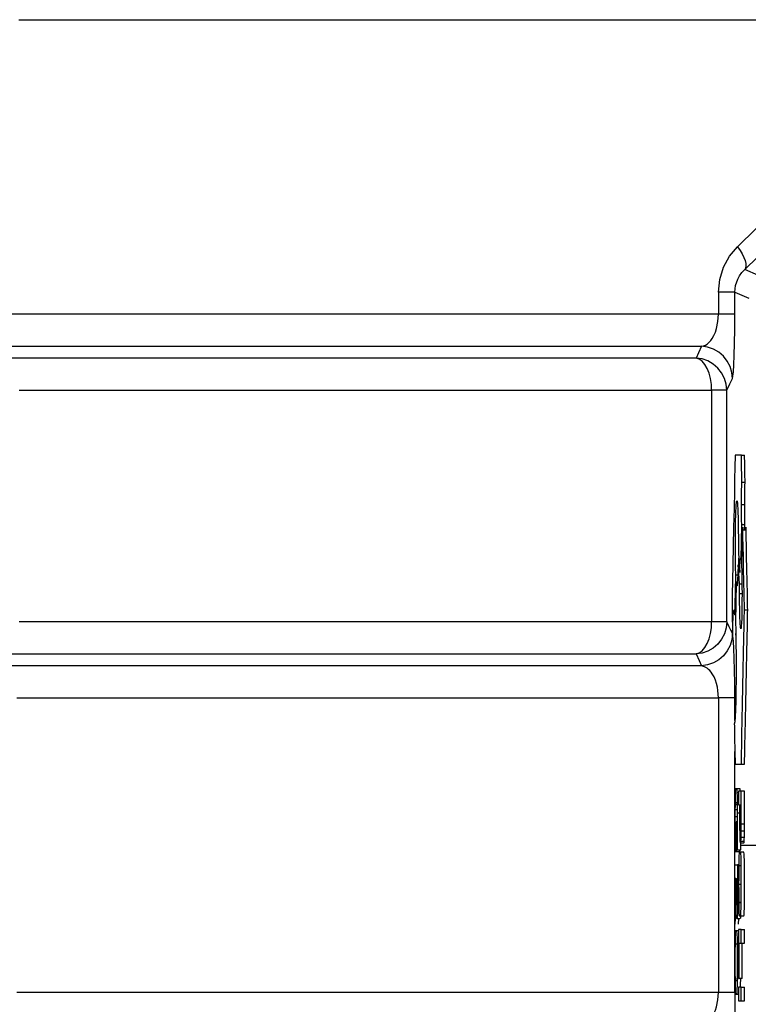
# Model space of a CAD drawing. Header units: millimetres. Extents: x 196 to 1773810, y -221320 to 153872.
# Tile 83 of 256: x 1114670 to 1114896, y -197593 to -197288. Entities that reach past the tile are written whole.
import ezdxf

# ---------------------------------------------------------------- set-up
doc = ezdxf.new("R2010")
doc.units = ezdxf.units.MM
doc.linetypes.add('CENTER', pattern=[50.8, 31.75, -6.35, 6.35, -6.35])
doc.layers.add('00_Основной', color=163, linetype='Continuous', lineweight=40)

msp = doc.modelspace()

# ---------------------------------------------------------------- linework, layer by layer
at = {"color": 252, "linetype": 'CENTER', "lineweight": 25, "ltscale": 10}
msp.add_line((1114893.25, -197543.75, 0.2), (1115736.03, -197543.75, 0.2), dxfattribs=at)
at = {"layer": '00_Основной', "color": 252, "lineweight": 25, "ltscale": 10}
for p, q in [((1114898.66, -197367.32, 0.2), (1114894.42, -197365.55, 0.2)), ((1114886.3, -197372.58, 0.2), (1114886.3, -197379.34, 0.2)), ((1114891.37, -197372.58, 0.2), (1114895.73, -197374.37, 0.2)), ((1114891.37, -197379.34, 0.2), (1114891.37, -197372.58, 0.2)), ((1114884.2, -197402.92, 0.2), (1114884.2, -197474.59, 0.2)), ((1114888.89, -197474.59, 0.2), (1114888.89, -197402.92, 0.2)), ((1114893.39, -197423, 0.2), (1114894.38, -197423, 0.2)), ((1114893.56, -197431.41, 0.2), (1114894.54, -197431.41, 0.2)), ((1114893.42, -197438.32, 0.2), (1114894.42, -197438.32, 0.2)), ((1114893.33, -197455.35, 0.2), (1114893.52, -197444.45, 0.2)), ((1114893.52, -197444.45, 0.2), (1114894.52, -197444.45, 0.2)), ((1114894.49, -197446.16, 0.2), (1114894.52, -197444.45, 0.2)), ((1114893.63, -197446.16, 0.2), (1114893.44, -197457.2, 0.2)), ((1114893.63, -197446.16, 0.2), (1114894.63, -197446.16, 0.2)), ((1114892.46, -197453.31, 0.2), (1114892.91, -197459.31, 0.2)), ((1114891.7, -197460.04, 0.2), (1114892.32, -197460.04, 0.2)), ((1114891.81, -197462.21, 0.2), (1114892.2, -197462.21, 0.2)), ((1114892.84, -197462.8, 0.2), (1114893.57, -197462.8, 0.2)), ((1114892.82, -197465.8, 0.2), (1114893.6, -197465.8, 0.2)), ((1114890.5, -197470.85, 0.2), (1114890.65, -197478.71, 0.2)), ((1114891.41, -197472.39, 0.2), (1114891.58, -197472.39, 0.2)), ((1114894.35, -197470.85, 0.2), (1114895.35, -197470.85, 0.2)), ((1114891.65, -197478.71, 0.2), (1114891.67, -197478.24, 0.2)), ((1114886.3, -197498.17, 0.2), (1114886.3, -197589.34, 0.2)), ((1114891.37, -197505.15, 0.2), (1114891.37, -197498.17, 0.2)), ((1114891.37, -197589.34, 0.2), (1114891.37, -197514.76, 0.2)), ((1114891.46, -197518.68, 0.2), (1114892.46, -197518.68, 0.2)), ((1114893.39, -197518.68, 0.2), (1114894.38, -197518.68, 0.2)), ((1114892.8, -197526.35, 0.2), (1114891.79, -197526.35, 0.2)), ((1114892.1, -197527.45, 0.2), (1114892.56, -197527.45, 0.2)), ((1114892.56, -197527.04, 0.2), (1114892.56, -197531.27, 0.2)), ((1114894.36, -197527.04, 0.2), (1114893.38, -197527.04, 0.2)), ((1114891.55, -197531.12, 0.2), (1114892.05, -197531.12, 0.2)), ((1114892.18, -197530.38, 0.2), (1114892.56, -197530.38, 0.2)), ((1114892.56, -197531.27, 0.2), (1114892.84, -197531.27, 0.2)), ((1114892.96, -197531.23, 0.2), (1114893.26, -197531.23, 0.2)), ((1114891.52, -197532.73, 0.2), (1114892.09, -197532.73, 0.2)), ((1114892.2, -197533.73, 0.2), (1114892.84, -197533.73, 0.2)), ((1114891.5, -197534.9, 0.2), (1114892.1, -197534.9, 0.2)), ((1114891.88, -197536.5, 0.2), (1114891.75, -197536.5, 0.2)), ((1114891.88, -197536.5, 0.2), (1114892.1, -197536.5, 0.2)), ((1114893.36, -197537.16, 0.2), (1114894.36, -197537.16, 0.2)), ((1114893.36, -197539.33, 0.2), (1114894.35, -197539.33, 0.2)), ((1114893.04, -197543.07, 0.2), (1114893.12, -197543.07, 0.2)), ((1114893.12, -197543.07, 0.2), (1114893.2, -197543.07, 0.2)), ((1114893.2, -197543.07, 0.2), (1114894.19, -197543.07, 0.2)), ((1114893.28, -197542.55, 0.2), (1114894.28, -197542.55, 0.2)), ((1114893.33, -197541.28, 0.2), (1114894.33, -197541.28, 0.2)), ((1114891.43, -197545.71, 0.2), (1114891.88, -197545.71, 0.2)), ((1114891.88, -197545.71, 0.2), (1114892.87, -197545.71, 0.2)), ((1114892.2, -197545.19, 0.2), (1114893.19, -197545.19, 0.2)), ((1114892.43, -197545.71, 0.2), (1114892.87, -197545.71, 0.2)), ((1114894.14, -197545.96, 0.2), (1114893.15, -197545.96, 0.2)), ((1114892.58, -197549.87, 0.2), (1114892.2, -197549.87, 0.2)), ((1114891.84, -197554.1, 0.2), (1114892.1, -197554.1, 0.2)), ((1114892.66, -197555.81, 0.2), (1114893.28, -197555.81, 0.2)), ((1114891.75, -197561.06, 0.2), (1114891.4, -197568.22, 0.2)), ((1114891.75, -197561.06, 0.2), (1114892.08, -197561.06, 0.2)), ((1114892.96, -197561.48, 0.2), (1114893.12, -197561.48, 0.2)), ((1114892.18, -197564.32, 0.2), (1114892.64, -197564.32, 0.2)), ((1114891.98, -197566.41, 0.2), (1114892.96, -197566.41, 0.2)), ((1114892.48, -197566.41, 0.2), (1114892.4, -197568.22, 0.2)), ((1114893.15, -197565.62, 0.2), (1114894.15, -197565.62, 0.2)), ((1114892.56, -197569.85, 0.2), (1114892.56, -197585.04, 0.2)), ((1114893.38, -197574.1, 0.2), (1114893.38, -197569.85, 0.2)), ((1114893.38, -197569.85, 0.2), (1114894.36, -197569.85, 0.2)), ((1114894.36, -197574.1, 0.2), (1114894.36, -197569.85, 0.2)), ((1114892.67, -197574.1, 0.2), (1114893.38, -197574.1, 0.2)), ((1114892.67, -197574.1, 0.2), (1114893.67, -197574.1, 0.2)), ((1114893.67, -197574.1, 0.2), (1114894.36, -197574.1, 0.2)), ((1114892.56, -197585.04, 0.2), (1114892.67, -197585.04, 0.2)), ((1114893.67, -197585.04, 0.2), (1114892.67, -197585.04, 0.2)), ((1114892.56, -197587.68, 0.2), (1114892.56, -197591.92, 0.2)), ((1114893.38, -197591.92, 0.2), (1114893.38, -197587.68, 0.2)), ((1114893.38, -197587.68, 0.2), (1114894.36, -197587.68, 0.2)), ((1114894.36, -197591.92, 0.2), (1114894.36, -197587.68, 0.2)), ((1114892.56, -197591.92, 0.2), (1114893.38, -197591.92, 0.2)), ((1114893.06, -197591.92, 0.2), (1114894.06, -197591.92, 0.2)), ((1114894.06, -197591.92, 0.2), (1114894.36, -197591.92, 0.2))]:
    msp.add_line(p, q, dxfattribs=at)
at = {"layer": '00_Основной', "color": 252, "lineweight": 25, "ltscale": 10, "elevation": 0.2}
for points in [[(1114669.78, -197288.17), (1114685.3, -197288.17), (1114701.26, -197288.17), (1114717.65, -197288.17), (1114734.44, -197288.17), (1114751.63, -197288.17), (1114769.21, -197288.17), (1114787.16, -197288.17), (1114805.48, -197288.17), (1114824.14, -197288.17), (1114843.14, -197288.17), (1114862.47, -197288.17), (1114882.1, -197288.17), (1114902.04, -197288.17)], [(1114963.48, -197288.17), (1114938.92, -197312.44), (1114915.18, -197335.88), (1114892.2, -197358.48)], [(1114894.42, -197365.55), (1114918.08, -197342.52), (1114942.11, -197319.07), (1114966.51, -197295.24)], [(1114886.3, -197372.58), (1114886.71, -197368.57), (1114887.9, -197364.79), (1114889.75, -197361.43), (1114892.2, -197358.48)], [(1114892.2, -197358.48), (1114892.99, -197359.61), (1114893.66, -197360.71), (1114894.18, -197361.77), (1114894.54, -197362.76), (1114894.76, -197363.63), (1114894.81, -197364.41), (1114894.7, -197365.06), (1114894.42, -197365.55)], [(1114891.37, -197372.58), (1114891.6, -197370.49), (1114892.29, -197368.49), (1114892.85, -197367.46), (1114893.56, -197366.47), (1114894.42, -197365.55)], [(1114891.37, -197372.58), (1114891.26, -197372.58), (1114890.96, -197372.58), (1114890.52, -197372.58), (1114889.93, -197372.58), (1114889.2, -197372.58), (1114888.35, -197372.58), (1114887.38, -197372.58), (1114886.3, -197372.58)], [(1114886.3, -197379.34), (1114866.56, -197379.34), (1114847.13, -197379.34), (1114828.02, -197379.34), (1114809.24, -197379.34), (1114790.83, -197379.34), (1114772.75, -197379.34), (1114755.07, -197379.34), (1114737.77, -197379.34), (1114720.86, -197379.34), (1114704.36, -197379.34), (1114688.28, -197379.34), (1114672.65, -197379.34), (1114657.45, -197379.34)], [(1114881.07, -197389.3), (1114881.72, -197389.14), (1114882.3, -197388.89), (1114882.79, -197388.58), (1114883.38, -197388.07), (1114883.92, -197387.5), (1114884.38, -197386.83), (1114884.92, -197385.9), (1114885.36, -197384.88), (1114885.71, -197383.8), (1114886.16, -197381.61), (1114886.3, -197379.34)], [(1114891.37, -197379.34), (1114891.26, -197379.34), (1114890.96, -197379.34), (1114890.52, -197379.34), (1114889.93, -197379.34), (1114889.2, -197379.34), (1114888.35, -197379.34), (1114887.38, -197379.34), (1114886.3, -197379.34)], [(1114890.62, -197399.26), (1114890.78, -197398.57), (1114890.93, -197397.15), (1114891.07, -197394.99), (1114891.19, -197392.12), (1114891.28, -197388.37), (1114891.36, -197384.04), (1114891.37, -197379.34)], [(1114657.04, -197389.3), (1114671.86, -197389.3), (1114687.13, -197389.3), (1114702.82, -197389.3), (1114718.93, -197389.3), (1114735.46, -197389.3), (1114752.39, -197389.3), (1114769.7, -197389.3), (1114787.4, -197389.3), (1114805.46, -197389.3), (1114823.86, -197389.3), (1114842.62, -197389.3), (1114861.68, -197389.3), (1114881.07, -197389.3)], [(1114881.07, -197389.3), (1114880.11, -197391.36), (1114879.36, -197392.96)], [(1114890.62, -197399.26), (1114890.44, -197397.37), (1114889.9, -197395.55), (1114889.03, -197393.87), (1114887.84, -197392.38), (1114886.4, -197391.14), (1114884.75, -197390.19), (1114882.96, -197389.57), (1114881.07, -197389.3)], [(1114879.36, -197392.96), (1114865.05, -197392.96), (1114850.94, -197392.96), (1114837.04, -197392.96), (1114823.34, -197392.96), (1114809.85, -197392.96), (1114796.57, -197392.96), (1114783.52, -197392.96), (1114770.69, -197392.96), (1114758.1, -197392.96), (1114745.76, -197392.96), (1114733.65, -197392.96), (1114721.8, -197392.96), (1114710.2, -197392.96), (1114698.87, -197392.96), (1114687.79, -197392.96), (1114677, -197392.96), (1114666.45, -197392.96)], [(1114888.89, -197402.92), (1114888.7, -197401.03), (1114888.17, -197399.22), (1114887.29, -197397.53), (1114886.11, -197396.05), (1114884.68, -197394.8), (1114883.03, -197393.84), (1114881.24, -197393.22), (1114879.36, -197392.96)], [(1114884.2, -197402.92), (1114884.12, -197401.07), (1114883.85, -197399.29), (1114883.41, -197397.64), (1114882.8, -197396.16), (1114882.08, -197394.92), (1114881.24, -197393.94), (1114880.32, -197393.3), (1114879.36, -197392.96)], [(1114888.89, -197402.92), (1114889.86, -197400.89), (1114890.62, -197399.26)], [(1114669.91, -197402.92), (1114680.44, -197402.92), (1114691.26, -197402.92), (1114702.37, -197402.92), (1114713.74, -197402.92), (1114725.4, -197402.92), (1114737.3, -197402.92), (1114749.48, -197402.92), (1114761.9, -197402.92), (1114774.57, -197402.92), (1114787.5, -197402.92), (1114800.65, -197402.92), (1114814.03, -197402.92), (1114827.64, -197402.92), (1114841.47, -197402.92), (1114855.51, -197402.92), (1114869.75, -197402.92), (1114884.2, -197402.92)], [(1114888.89, -197402.92), (1114888.77, -197402.92), (1114888.5, -197402.92), (1114888.1, -197402.92), (1114887.56, -197402.92), (1114886.88, -197402.92), (1114886.09, -197402.92), (1114885.2, -197402.92), (1114884.2, -197402.92)], [(1114891.46, -197423), (1114891.46, -197423.01), (1114891.46, -197423.01), (1114891.46, -197423.01), (1114891.46, -197423.01), (1114891.46, -197423.04), (1114891.46, -197423.14), (1114891.44, -197423.42), (1114891.43, -197424.3), (1114891.41, -197425.45), (1114891.37, -197426.91), (1114891.31, -197430.2), (1114891.23, -197434.18), (1114891.12, -197439.55), (1114891, -197445.34), (1114890.89, -197451.21), (1114890.78, -197456.85), (1114890.66, -197461.94), (1114890.58, -197466.16), (1114890.54, -197468.31), (1114890.51, -197469.86), (1114890.5, -197470.65), (1114890.5, -197470.81), (1114890.5, -197470.84), (1114890.5, -197470.85), (1114890.5, -197470.85), (1114890.5, -197470.85), (1114890.5, -197470.85), (1114890.5, -197470.85)], [(1114893.39, -197423), (1114893.39, -197423), (1114893.39, -197423), (1114893.39, -197423), (1114893.39, -197423), (1114893.39, -197423), (1114893.38, -197423), (1114893.36, -197423), (1114893.33, -197423), (1114893.29, -197423), (1114893.22, -197423), (1114893.09, -197423), (1114892.94, -197423), (1114892.71, -197423), (1114892.48, -197423), (1114892.24, -197423), (1114892.02, -197423), (1114891.81, -197423), (1114891.64, -197423), (1114891.55, -197423), (1114891.5, -197423), (1114891.47, -197423), (1114891.46, -197423), (1114891.46, -197423), (1114891.46, -197423), (1114891.46, -197423), (1114891.46, -197423), (1114891.46, -197423), (1114891.46, -197423)], [(1114893.56, -197431.41), (1114893.56, -197431.41), (1114893.56, -197431.41), (1114893.56, -197431.41), (1114893.56, -197431.41), (1114893.56, -197431.4), (1114893.56, -197431.38), (1114893.56, -197431.34), (1114893.54, -197431.18), (1114893.54, -197430.72), (1114893.52, -197429.45), (1114893.46, -197426.46), (1114893.42, -197425), (1114893.4, -197423.83), (1114893.39, -197423.18), (1114893.39, -197423.04), (1114893.39, -197423.01), (1114893.39, -197423.01), (1114893.39, -197423.01), (1114893.39, -197423), (1114893.39, -197423), (1114893.39, -197423)], [(1114894.54, -197431.41), (1114894.54, -197431.41), (1114894.54, -197431.41), (1114894.54, -197431.41), (1114894.54, -197431.41), (1114894.54, -197431.4), (1114894.54, -197431.38), (1114894.54, -197431.34), (1114894.54, -197431.18), (1114894.53, -197430.72), (1114894.52, -197429.45), (1114894.45, -197426.46), (1114894.42, -197425), (1114894.4, -197423.83), (1114894.39, -197423.18), (1114894.39, -197423.04), (1114894.38, -197423.01), (1114894.38, -197423.01), (1114894.38, -197423.01), (1114894.38, -197423), (1114894.38, -197423), (1114894.38, -197423)], [(1114893.42, -197438.32), (1114893.43, -197435.95), (1114893.46, -197433.86), (1114893.5, -197432.48), (1114893.56, -197431.41)], [(1114894.42, -197438.32), (1114894.42, -197435.95), (1114894.46, -197433.86), (1114894.5, -197432.48), (1114894.54, -197431.41)], [(1114891.7, -197460.04), (1114891.62, -197457.76), (1114891.57, -197455.07), (1114891.55, -197453.6), (1114891.54, -197452.07), (1114891.54, -197450.46), (1114891.55, -197447.62), (1114891.6, -197443.98), (1114891.68, -197440.93), (1114891.78, -197438.66), (1114891.91, -197437.34), (1114892.05, -197437.14), (1114892.19, -197438.11), (1114892.3, -197440.09), (1114892.39, -197442.9), (1114892.4, -197443.83), (1114892.43, -197444.8), (1114892.44, -197445.83), (1114892.44, -197446.89), (1114892.46, -197447.99), (1114892.46, -197449.12), (1114892.46, -197450.28), (1114892.46, -197453.31)], [(1114893.52, -197444.45), (1114893.47, -197443.2), (1114893.44, -197441.75), (1114893.42, -197440.12), (1114893.42, -197438.32)], [(1114894.52, -197444.45), (1114894.48, -197443.2), (1114894.43, -197441.75), (1114894.42, -197440.12), (1114894.42, -197438.32)], [(1114893.82, -197445.25), (1114893.8, -197445.76), (1114893.76, -197446.11), (1114893.71, -197446.31), (1114893.68, -197446.34), (1114893.63, -197446.16)], [(1114894.35, -197470.85), (1114894.35, -197470.85), (1114894.35, -197470.85), (1114894.35, -197470.85), (1114894.35, -197470.84), (1114894.35, -197470.82), (1114894.35, -197470.79), (1114894.35, -197470.66), (1114894.33, -197470.28), (1114894.32, -197469.16), (1114894.28, -197467.72), (1114894.25, -197465.95), (1114894.18, -197462.2), (1114894.09, -197458.05), (1114894.02, -197454.5), (1114893.95, -197451.19), (1114893.9, -197448.38), (1114893.85, -197446.35), (1114893.84, -197445.7), (1114893.84, -197445.32), (1114893.82, -197445.25), (1114893.82, -197445.25), (1114893.82, -197445.25), (1114893.82, -197445.25)], [(1114895.35, -197470.85), (1114895.35, -197470.85), (1114895.35, -197470.85), (1114895.35, -197470.85), (1114895.35, -197470.84), (1114895.35, -197470.82), (1114895.35, -197470.79), (1114895.35, -197470.66), (1114895.34, -197470.28), (1114895.31, -197469.16), (1114895.28, -197467.72), (1114895.25, -197465.95), (1114895.17, -197462.2), (1114895.1, -197458.05), (1114895.01, -197454.5), (1114894.96, -197451.19), (1114894.9, -197448.38), (1114894.86, -197446.35), (1114894.84, -197445.7), (1114894.83, -197445.32), (1114894.83, -197445.25), (1114894.83, -197445.25), (1114894.83, -197445.25), (1114894.83, -197445.25)], [(1114892.61, -197457.34), (1114892.57, -197455.07), (1114892.57, -197454.88)], [(1114892.91, -197459.31), (1114892.96, -197457.47), (1114893.04, -197456.06), (1114893.12, -197455.16), (1114893.22, -197454.83), (1114893.33, -197455.35)], [(1114892.4, -197456.94), (1114892.33, -197459.62), (1114892.23, -197461.69), (1114892.2, -197462.21), (1114892.16, -197462.66), (1114892.12, -197463.02), (1114892.09, -197463.28), (1114892.05, -197463.44), (1114892, -197463.5), (1114891.89, -197463.16), (1114891.81, -197462.21)], [(1114892.84, -197462.8), (1114892.6, -197459.52), (1114892.4, -197456.94)], [(1114893.44, -197457.2), (1114893.52, -197458.9), (1114893.56, -197460.94), (1114893.58, -197463.27), (1114893.58, -197463.89), (1114893.58, -197464.53), (1114893.6, -197465.16), (1114893.6, -197465.8), (1114893.58, -197468.01), (1114893.57, -197470.07), (1114893.53, -197471.92), (1114893.49, -197473.54), (1114893.43, -197474.88), (1114893.36, -197475.9), (1114893.29, -197476.54), (1114893.22, -197476.76)], [(1114891.41, -197472.39), (1114891.57, -197465.47), (1114891.7, -197460.04)], [(1114891.81, -197462.21), (1114891.65, -197469.02), (1114891.54, -197474.36)], [(1114892.82, -197465.8), (1114892.84, -197464.09), (1114892.84, -197462.8)], [(1114893.22, -197476.76), (1114893.1, -197476.27), (1114892.99, -197474.9), (1114892.92, -197472.81), (1114892.87, -197470.74), (1114892.84, -197468.38), (1114892.82, -197465.8)], [(1114890.65, -197478.71), (1114890.75, -197475.48), (1114890.86, -197473), (1114891, -197471.41), (1114891.16, -197470.85)], [(1114891.16, -197470.85), (1114891.31, -197471.34), (1114891.41, -197472.39)], [(1114893.39, -197518.68), (1114893.39, -197518.68), (1114893.39, -197518.68), (1114893.39, -197518.68), (1114893.39, -197518.67), (1114893.39, -197518.66), (1114893.39, -197518.57), (1114893.39, -197518.35), (1114893.4, -197517.64), (1114893.44, -197515.52), (1114893.5, -197512.83), (1114893.57, -197509.53), (1114893.66, -197504.98), (1114893.76, -197499.99), (1114893.87, -197494.77), (1114893.97, -197489.42), (1114894.08, -197484.32), (1114894.16, -197479.71), (1114894.25, -197475.82), (1114894.3, -197472.9), (1114894.33, -197471.68), (1114894.35, -197470.98), (1114894.35, -197470.85), (1114894.35, -197470.85), (1114894.35, -197470.85), (1114894.35, -197470.85)], [(1114894.38, -197518.68), (1114894.38, -197518.68), (1114894.38, -197518.68), (1114894.38, -197518.68), (1114894.38, -197518.67), (1114894.39, -197518.66), (1114894.39, -197518.57), (1114894.39, -197518.35), (1114894.4, -197517.64), (1114894.45, -197515.52), (1114894.5, -197512.83), (1114894.57, -197509.53), (1114894.66, -197504.98), (1114894.76, -197499.99), (1114894.87, -197494.77), (1114894.97, -197489.42), (1114895.08, -197484.32), (1114895.17, -197479.71), (1114895.25, -197475.82), (1114895.31, -197472.9), (1114895.34, -197471.68), (1114895.35, -197470.98), (1114895.35, -197470.85), (1114895.35, -197470.85), (1114895.35, -197470.85), (1114895.35, -197470.85)], [(1114884.2, -197474.59), (1114869.75, -197474.59), (1114855.51, -197474.59), (1114841.47, -197474.59), (1114827.64, -197474.59), (1114814.03, -197474.59), (1114800.65, -197474.59), (1114787.5, -197474.59), (1114774.57, -197474.59), (1114761.9, -197474.59), (1114749.48, -197474.59), (1114737.3, -197474.59), (1114725.4, -197474.59), (1114713.74, -197474.59), (1114702.37, -197474.59), (1114691.26, -197474.59), (1114680.44, -197474.59), (1114669.91, -197474.59)], [(1114888.89, -197474.59), (1114888.7, -197476.48), (1114888.17, -197478.3), (1114887.29, -197479.98), (1114886.11, -197481.48), (1114884.68, -197482.71), (1114883.03, -197483.66), (1114881.24, -197484.28), (1114879.36, -197484.55)], [(1114879.36, -197484.55), (1114880.32, -197484.23), (1114881.24, -197483.56), (1114882.08, -197482.59), (1114882.8, -197481.35), (1114883.41, -197479.87), (1114883.85, -197478.22), (1114884.12, -197476.44), (1114884.2, -197474.59)], [(1114888.89, -197474.59), (1114888.77, -197474.59), (1114888.5, -197474.59), (1114888.1, -197474.59), (1114887.56, -197474.59), (1114886.88, -197474.59), (1114886.09, -197474.59), (1114885.2, -197474.59), (1114884.2, -197474.59)], [(1114890.62, -197478.24), (1114889.65, -197476.18), (1114888.89, -197474.59)], [(1114891.54, -197474.36), (1114891.65, -197477.51), (1114891.72, -197481.39), (1114891.76, -197484.85), (1114891.78, -197488.59)], [(1114890.62, -197478.24), (1114890.44, -197480.14), (1114889.9, -197481.96), (1114889.03, -197483.63), (1114887.84, -197485.13), (1114886.4, -197486.37), (1114884.75, -197487.32), (1114882.96, -197487.94), (1114881.07, -197488.2)], [(1114891.37, -197498.17), (1114891.36, -197493.7), (1114891.3, -197489.55), (1114891.2, -197485.89), (1114891.09, -197482.92), (1114890.95, -197480.56), (1114890.79, -197478.99), (1114890.62, -197478.24)], [(1114666.45, -197484.55), (1114677, -197484.55), (1114687.79, -197484.55), (1114698.87, -197484.55), (1114710.2, -197484.55), (1114721.8, -197484.55), (1114733.65, -197484.55), (1114745.76, -197484.55), (1114758.1, -197484.55), (1114770.69, -197484.55), (1114783.52, -197484.55), (1114796.57, -197484.55), (1114809.85, -197484.55), (1114823.34, -197484.55), (1114837.04, -197484.55), (1114850.94, -197484.55), (1114865.05, -197484.55), (1114879.36, -197484.55)], [(1114879.36, -197484.55), (1114880.32, -197486.58), (1114881.07, -197488.2)], [(1114881.07, -197488.2), (1114866.15, -197488.2), (1114851.42, -197488.2), (1114836.87, -197488.2), (1114822.54, -197488.2), (1114808.38, -197488.2), (1114794.44, -197488.2), (1114780.71, -197488.2), (1114767.19, -197488.2), (1114753.9, -197488.2), (1114740.83, -197488.2), (1114728, -197488.2), (1114715.42, -197488.2), (1114703.07, -197488.2), (1114690.98, -197488.2), (1114679.12, -197488.2), (1114667.54, -197488.2)], [(1114886.3, -197498.17), (1114886.16, -197495.91), (1114885.98, -197494.81), (1114885.72, -197493.74), (1114885.37, -197492.65), (1114884.94, -197491.64), (1114884.4, -197490.69), (1114884.05, -197490.18), (1114883.66, -197489.72), (1114883.26, -197489.31), (1114882.8, -197488.94), (1114882.03, -197488.49), (1114881.07, -197488.2)], [(1114891.78, -197488.59), (1114891.76, -197492.41), (1114891.72, -197495.95), (1114891.67, -197499.13), (1114891.58, -197501.82), (1114891.47, -197504.05), (1114891.34, -197505.57), (1114891.2, -197506.28)], [(1114669.18, -197498.17), (1114681.02, -197498.17), (1114693.11, -197498.17), (1114705.44, -197498.17), (1114718.04, -197498.17), (1114730.87, -197498.17), (1114743.94, -197498.17), (1114757.23, -197498.17), (1114770.75, -197498.17), (1114784.48, -197498.17), (1114798.44, -197498.17), (1114812.59, -197498.17), (1114826.95, -197498.17), (1114841.52, -197498.17), (1114856.26, -197498.17), (1114871.19, -197498.17), (1114886.3, -197498.17)], [(1114891.37, -197498.17), (1114891.26, -197498.17), (1114890.96, -197498.17), (1114890.52, -197498.17), (1114889.93, -197498.17), (1114889.2, -197498.17), (1114888.35, -197498.17), (1114887.38, -197498.17), (1114886.3, -197498.17)], [(1114891.2, -197506.28), (1114891.2, -197506.28), (1114891.2, -197506.28), (1114891.2, -197506.28), (1114891.2, -197506.28), (1114891.2, -197506.3), (1114891.2, -197506.31), (1114891.2, -197506.38), (1114891.22, -197506.62), (1114891.23, -197507.3), (1114891.26, -197509.18), (1114891.31, -197511.3), (1114891.36, -197513.59), (1114891.4, -197515.73), (1114891.43, -197517.47), (1114891.46, -197518.43), (1114891.46, -197518.63), (1114891.46, -197518.67), (1114891.46, -197518.68), (1114891.46, -197518.68), (1114891.46, -197518.68), (1114891.46, -197518.68), (1114891.46, -197518.68)], [(1114891.46, -197518.68), (1114891.46, -197518.68), (1114891.46, -197518.68), (1114891.46, -197518.68), (1114891.46, -197518.68), (1114891.46, -197518.68), (1114891.46, -197518.68), (1114891.47, -197518.68), (1114891.51, -197518.68), (1114891.55, -197518.68), (1114891.61, -197518.68), (1114891.75, -197518.68), (1114891.91, -197518.68), (1114892.12, -197518.68), (1114892.36, -197518.68), (1114892.6, -197518.68), (1114892.82, -197518.68), (1114893.02, -197518.68), (1114893.19, -197518.68), (1114893.28, -197518.68), (1114893.34, -197518.68), (1114893.38, -197518.68), (1114893.39, -197518.68), (1114893.39, -197518.68), (1114893.39, -197518.68), (1114893.39, -197518.68), (1114893.39, -197518.68), (1114893.39, -197518.68), (1114893.39, -197518.68)], [(1114893.82, -197518.68), (1114894.02, -197518.68), (1114894.19, -197518.68), (1114894.28, -197518.68), (1114894.35, -197518.68), (1114894.38, -197518.68), (1114894.38, -197518.68), (1114894.38, -197518.68), (1114894.38, -197518.68), (1114894.38, -197518.68), (1114894.38, -197518.68), (1114894.38, -197518.68), (1114894.38, -197518.68), (1114894.38, -197518.68)], [(1114891.51, -197527.1), (1114891.47, -197528.06), (1114891.44, -197528.99)], [(1114892.1, -197527.45), (1114892.05, -197526.56), (1114892, -197526.39), (1114891.99, -197526.36), (1114891.99, -197526.35), (1114891.98, -197526.35), (1114891.98, -197526.35), (1114891.98, -197526.35), (1114891.98, -197526.35), (1114891.98, -197526.35), (1114891.98, -197526.35), (1114891.98, -197526.35), (1114891.98, -197526.35), (1114891.98, -197526.35), (1114891.98, -197526.35), (1114891.98, -197526.35), (1114891.98, -197526.35), (1114891.98, -197526.35), (1114891.95, -197526.35), (1114891.91, -197526.35), (1114891.79, -197526.35), (1114891.72, -197526.35), (1114891.67, -197526.35), (1114891.62, -197526.35), (1114891.61, -197526.35), (1114891.55, -197526.53), (1114891.51, -197527.1)], [(1114892.18, -197530.38), (1114892.15, -197528.56), (1114892.1, -197527.45)], [(1114893.38, -197527.04), (1114893.38, -197527.04), (1114893.38, -197527.04), (1114893.38, -197527.04), (1114893.38, -197527.04), (1114893.38, -197527.04), (1114893.38, -197527.04), (1114893.38, -197527.04), (1114893.38, -197527.04), (1114893.36, -197527.04), (1114893.33, -197527.04), (1114893.26, -197527.04), (1114893.18, -197527.04), (1114893.08, -197527.04), (1114892.96, -197527.04), (1114892.87, -197527.04), (1114892.77, -197527.04), (1114892.68, -197527.04), (1114892.61, -197527.04), (1114892.57, -197527.04), (1114892.56, -197527.04), (1114892.56, -197527.04), (1114892.56, -197527.04), (1114892.56, -197527.04), (1114892.56, -197527.04), (1114892.56, -197527.04), (1114892.56, -197527.04)], [(1114893.08, -197527.04), (1114893.04, -197526.56), (1114893.01, -197526.39), (1114892.99, -197526.36), (1114892.98, -197526.35), (1114892.98, -197526.35), (1114892.98, -197526.35), (1114892.98, -197526.35), (1114892.98, -197526.35), (1114892.98, -197526.35), (1114892.98, -197526.35), (1114892.98, -197526.35), (1114892.98, -197526.35), (1114892.98, -197526.35), (1114892.98, -197526.35), (1114892.98, -197526.35), (1114892.98, -197526.35), (1114892.96, -197526.35), (1114892.95, -197526.35), (1114892.91, -197526.35), (1114892.8, -197526.35)], [(1114893.36, -197537.16), (1114893.38, -197534.76), (1114893.38, -197529.16), (1114893.38, -197527.66), (1114893.38, -197527.24), (1114893.38, -197527.11), (1114893.38, -197527.04)], [(1114894.36, -197537.16), (1114894.36, -197534.76), (1114894.36, -197529.01), (1114894.36, -197527.56), (1114894.36, -197527.18), (1114894.36, -197527.08), (1114894.36, -197527.04), (1114894.36, -197527.04)], [(1114891.44, -197528.99), (1114891.43, -197530.34), (1114891.41, -197531.58)], [(1114891.52, -197532.73), (1114891.54, -197531.72), (1114891.55, -197531.12)], [(1114891.55, -197531.12), (1114891.58, -197530.67), (1114891.6, -197530.57), (1114891.61, -197530.55), (1114891.61, -197530.55), (1114891.61, -197530.55), (1114891.61, -197530.55), (1114891.61, -197530.55), (1114891.62, -197530.55), (1114891.62, -197530.55), (1114891.64, -197530.55), (1114891.68, -197530.55), (1114891.79, -197530.55), (1114891.85, -197530.55), (1114891.91, -197530.55), (1114891.94, -197530.55)], [(1114891.98, -197530.55), (1114892, -197530.65), (1114892.03, -197530.96), (1114892.06, -197531.47), (1114892.08, -197532.18), (1114892.09, -197533.06), (1114892.1, -197534.14), (1114892.1, -197535.39), (1114892.1, -197536.86), (1114892.1, -197537.41), (1114892.1, -197537.79), (1114892.1, -197538.2), (1114892.1, -197540.95)], [(1114892.2, -197533.73), (1114892.2, -197531.89), (1114892.18, -197530.38)], [(1114892.84, -197531.27), (1114892.84, -197531.71), (1114892.84, -197532.7), (1114892.84, -197533.78), (1114892.84, -197534.07), (1114892.84, -197534.12), (1114892.84, -197534.14), (1114892.84, -197534.14), (1114892.84, -197534.14), (1114892.84, -197534.14), (1114892.84, -197534.14), (1114892.84, -197534.14), (1114892.85, -197537.84), (1114892.88, -197540.62)], [(1114893.26, -197531.23), (1114893.26, -197532.88), (1114893.26, -197534.52), (1114893.26, -197535.97)], [(1114891.41, -197531.58), (1114891.4, -197533.18), (1114891.38, -197534.35)], [(1114891.38, -197534.35), (1114891.38, -197534.93), (1114891.38, -197535.54), (1114891.38, -197536.14), (1114891.38, -197536.76), (1114891.38, -197537.98), (1114891.4, -197541.97), (1114891.41, -197543.85), (1114891.41, -197544.68), (1114891.43, -197545.06), (1114891.43, -197545.22), (1114891.43, -197545.3), (1114891.43, -197545.33), (1114891.43, -197545.34), (1114891.43, -197545.34), (1114891.43, -197545.36), (1114891.43, -197545.36), (1114891.43, -197545.36), (1114891.43, -197545.36), (1114891.43, -197545.36), (1114891.43, -197545.36), (1114891.43, -197545.36), (1114891.43, -197545.36), (1114891.43, -197545.37), (1114891.43, -197545.41), (1114891.43, -197545.52), (1114891.43, -197545.67), (1114891.43, -197545.7), (1114891.43, -197545.71), (1114891.43, -197545.71), (1114891.43, -197545.71), (1114891.43, -197545.71), (1114891.43, -197545.71)], [(1114891.5, -197534.9), (1114891.51, -197533.69), (1114891.52, -197532.73)], [(1114892.2, -197545.19), (1114892.2, -197545.19), (1114892.2, -197545.19), (1114892.2, -197545.19), (1114892.2, -197545.19), (1114892.2, -197545.19), (1114892.2, -197545.19), (1114892.2, -197545.16), (1114892.2, -197545.12), (1114892.2, -197545), (1114892.2, -197544.85), (1114892.2, -197544.82), (1114892.2, -197544.8), (1114892.2, -197544.8), (1114892.2, -197544.8), (1114892.2, -197544.8), (1114892.2, -197544.8), (1114892.2, -197544.8), (1114892.2, -197542.7), (1114892.22, -197540.5), (1114892.22, -197538.22), (1114892.22, -197536.56), (1114892.22, -197535.59), (1114892.22, -197534.64), (1114892.2, -197533.73)], [(1114891.51, -197541.7), (1114891.5, -197538.09), (1114891.5, -197534.9)], [(1114891.88, -197545.71), (1114891.88, -197545.71), (1114891.88, -197545.71), (1114891.88, -197545.68), (1114891.88, -197545.31), (1114891.88, -197541.11), (1114891.88, -197536.5), (1114891.88, -197536.5)], [(1114893.25, -197537.38), (1114893.25, -197538.1), (1114893.23, -197538.51)], [(1114893.26, -197535.97), (1114893.26, -197536.69), (1114893.25, -197537.38)], [(1114893.36, -197539.33), (1114893.36, -197538.08), (1114893.36, -197537.16)], [(1114894.35, -197539.33), (1114894.36, -197538.08), (1114894.36, -197537.16)], [(1114893.23, -197538.51), (1114893.2, -197538.82), (1114893.19, -197538.88), (1114893.19, -197538.89), (1114893.19, -197538.89), (1114893.19, -197538.89), (1114893.19, -197538.89), (1114893.19, -197538.89), (1114893.19, -197538.89), (1114893.19, -197538.89), (1114893.19, -197538.89), (1114893.19, -197538.89), (1114893.18, -197538.89), (1114893.18, -197538.89), (1114893.16, -197538.89), (1114893.12, -197538.89), (1114893.08, -197538.89), (1114893.05, -197538.89), (1114893.05, -197538.89), (1114893.02, -197538.82), (1114892.99, -197538.61), (1114892.98, -197538.26), (1114892.96, -197537.75)], [(1114893.33, -197541.28), (1114893.34, -197540.3), (1114893.36, -197539.33)], [(1114894.33, -197541.28), (1114894.35, -197540.3), (1114894.35, -197539.33)], [(1114891.75, -197541.7), (1114891.64, -197541.7), (1114891.52, -197541.7), (1114891.51, -197541.7), (1114891.51, -197541.7), (1114891.51, -197541.7), (1114891.51, -197541.7)], [(1114892.1, -197540.95), (1114892.08, -197544.62), (1114892.08, -197544.72), (1114892.08, -197544.9), (1114892.08, -197545.1), (1114892.08, -197545.19)], [(1114892.88, -197540.62), (1114892.91, -197541.69), (1114892.95, -197542.45), (1114892.99, -197542.94), (1114893.02, -197543.04), (1114893.04, -197543.06), (1114893.04, -197543.07), (1114893.04, -197543.07), (1114893.04, -197543.07), (1114893.04, -197543.07), (1114893.04, -197543.07), (1114893.04, -197543.07), (1114893.05, -197543.07), (1114893.06, -197543.07), (1114893.12, -197543.07), (1114893.16, -197543.07), (1114893.19, -197543.07), (1114893.2, -197543.07), (1114893.25, -197542.93), (1114893.28, -197542.55)], [(1114893.19, -197545.19), (1114893.19, -197545.19), (1114893.19, -197545.19), (1114893.19, -197545.19), (1114893.19, -197545.19), (1114893.19, -197545.19), (1114893.19, -197545.19), (1114893.19, -197545.16), (1114893.19, -197545.12), (1114893.2, -197545), (1114893.2, -197544.85), (1114893.2, -197544.82), (1114893.2, -197544.8), (1114893.2, -197544.8), (1114893.2, -197544.8), (1114893.2, -197544.8), (1114893.2, -197544.8), (1114893.2, -197544.8), (1114893.2, -197543.11)], [(1114893.28, -197542.55), (1114893.3, -197541.88), (1114893.33, -197541.28)], [(1114894.19, -197543.07), (1114894.24, -197542.93), (1114894.28, -197542.55)], [(1114894.28, -197542.55), (1114894.3, -197541.88), (1114894.33, -197541.28)], [(1114892.08, -197545.19), (1114892.08, -197545.19), (1114892.08, -197545.19), (1114892.08, -197545.19), (1114892.08, -197545.19), (1114892.08, -197545.19), (1114892.08, -197545.19), (1114892.08, -197545.19), (1114892.08, -197545.19), (1114892.09, -197545.19), (1114892.1, -197545.19), (1114892.15, -197545.19), (1114892.19, -197545.19), (1114892.19, -197545.19), (1114892.2, -197545.19), (1114892.2, -197545.19), (1114892.2, -197545.19), (1114892.2, -197545.19), (1114892.2, -197545.19), (1114892.2, -197545.19)], [(1114892.66, -197564.68), (1114892.72, -197565.44), (1114892.75, -197565.59), (1114892.77, -197565.62), (1114892.77, -197565.62), (1114892.77, -197565.62), (1114892.78, -197565.62), (1114892.78, -197565.62), (1114892.78, -197565.62), (1114892.8, -197565.62), (1114892.85, -197565.62), (1114892.96, -197565.62), (1114893.04, -197565.62), (1114893.09, -197565.62), (1114893.14, -197565.62), (1114893.15, -197565.62), (1114893.15, -197565.62), (1114893.15, -197565.62), (1114893.15, -197565.62), (1114893.15, -197565.62), (1114893.15, -197565.62), (1114893.15, -197565.62), (1114893.15, -197565.62), (1114893.22, -197565.35), (1114893.28, -197564.52), (1114893.32, -197563.14), (1114893.36, -197561.22), (1114893.38, -197558.75), (1114893.38, -197555.74), (1114893.38, -197552.76), (1114893.36, -197550.32), (1114893.32, -197548.42), (1114893.29, -197547.23), (1114893.23, -197546.44), (1114893.19, -197546.05), (1114893.16, -197545.98), (1114893.15, -197545.96), (1114893.15, -197545.96), (1114893.15, -197545.96), (1114893.15, -197545.96), (1114893.15, -197545.96), (1114893.15, -197545.96), (1114893.15, -197545.96), (1114893.15, -197545.96), (1114893.15, -197545.96), (1114893.15, -197545.96), (1114893.15, -197545.96), (1114893.15, -197545.96), (1114893.15, -197545.96), (1114893.15, -197545.96), (1114893.14, -197545.96), (1114893.14, -197545.96), (1114893.12, -197545.96), (1114893.08, -197545.96), (1114892.96, -197545.96), (1114892.88, -197545.96), (1114892.82, -197545.96), (1114892.78, -197545.96), (1114892.78, -197545.96), (1114892.78, -197545.96), (1114892.78, -197545.96), (1114892.78, -197545.96), (1114892.78, -197545.96), (1114892.78, -197545.96), (1114892.78, -197545.96), (1114892.78, -197545.96), (1114892.71, -197546.23), (1114892.66, -197547.05), (1114892.61, -197548.42), (1114892.6, -197549.07), (1114892.58, -197549.79), (1114892.57, -197550.59), (1114892.57, -197551.48), (1114892.56, -197552.42), (1114892.56, -197553.46), (1114892.56, -197554.56), (1114892.56, -197555.74), (1114892.56, -197559)], [(1114892.87, -197545.71), (1114892.87, -197545.71), (1114892.87, -197545.71), (1114892.87, -197545.68), (1114892.87, -197545.31), (1114892.87, -197545.19)], [(1114893.16, -197545.19), (1114893.19, -197545.19), (1114893.19, -197545.19), (1114893.19, -197545.19), (1114893.19, -197545.19), (1114893.19, -197545.19), (1114893.19, -197545.19), (1114893.19, -197545.19), (1114893.19, -197545.19), (1114893.19, -197545.19)], [(1114894.14, -197565.62), (1114894.14, -197565.62), (1114894.14, -197565.62), (1114894.15, -197565.62), (1114894.15, -197565.62), (1114894.15, -197565.62), (1114894.15, -197565.62), (1114894.22, -197565.35), (1114894.28, -197564.52), (1114894.32, -197563.14), (1114894.35, -197561.22), (1114894.38, -197558.75), (1114894.38, -197555.74), (1114894.38, -197552.76), (1114894.35, -197550.32), (1114894.32, -197548.42), (1114894.28, -197547.23), (1114894.24, -197546.44), (1114894.19, -197546.05), (1114894.16, -197545.98), (1114894.15, -197545.96), (1114894.15, -197545.96), (1114894.15, -197545.96), (1114894.14, -197545.96), (1114894.14, -197545.96), (1114894.14, -197545.96), (1114894.14, -197545.96), (1114894.14, -197545.96)], [(1114891.72, -197556.63), (1114891.72, -197556.63), (1114891.72, -197556.63), (1114891.72, -197556.63), (1114891.72, -197556.63), (1114891.72, -197556.63), (1114891.72, -197556.62), (1114891.72, -197556.6), (1114891.72, -197556.55), (1114891.72, -197556.37), (1114891.72, -197555.92), (1114891.72, -197554.91), (1114891.72, -197554.37), (1114891.72, -197554.1), (1114891.72, -197554.1), (1114891.72, -197554.1), (1114891.72, -197554.1), (1114891.72, -197554.1), (1114891.72, -197554.1), (1114891.72, -197554.1), (1114891.72, -197554.1), (1114891.72, -197554.1), (1114891.72, -197554.1), (1114891.72, -197554.1), (1114891.72, -197554.1), (1114891.68, -197554.1), (1114891.62, -197554.1), (1114891.57, -197554.1), (1114891.5, -197554.1), (1114891.44, -197554.1), (1114891.41, -197554.1), (1114891.4, -197554.1), (1114891.4, -197554.1), (1114891.4, -197554.1), (1114891.4, -197554.1), (1114891.4, -197554.1), (1114891.4, -197554.1), (1114891.4, -197554.09), (1114891.4, -197553.37), (1114891.4, -197551.99), (1114891.4, -197550.6), (1114891.4, -197549.88), (1114891.4, -197549.87), (1114891.4, -197549.87), (1114891.4, -197549.87), (1114891.4, -197549.87), (1114891.4, -197549.87), (1114891.4, -197549.87), (1114891.4, -197549.87), (1114891.4, -197549.87), (1114891.4, -197549.87), (1114891.4, -197549.87), (1114891.4, -197549.87), (1114891.43, -197549.87), (1114891.48, -197549.87), (1114891.57, -197549.87), (1114891.68, -197549.87), (1114891.79, -197549.87), (1114891.92, -197549.87), (1114892.02, -197549.87), (1114892.12, -197549.87), (1114892.18, -197549.87), (1114892.2, -197549.87), (1114892.2, -197549.87), (1114892.2, -197549.87), (1114892.2, -197549.87), (1114892.2, -197549.88), (1114892.2, -197550.31), (1114892.2, -197551.23), (1114892.2, -197552.48), (1114892.2, -197554.63), (1114892.2, -197556.6), (1114892.2, -197557.8), (1114892.2, -197558.07), (1114892.2, -197558.13), (1114892.2, -197558.14), (1114892.2, -197558.14), (1114892.2, -197558.14), (1114892.2, -197558.14), (1114892.2, -197558.14), (1114892.2, -197558.14), (1114892.2, -197561.84), (1114892.18, -197564.32)], [(1114892.66, -197555.81), (1114892.67, -197553.91), (1114892.67, -197552.48), (1114892.68, -197551.47), (1114892.71, -197550.78), (1114892.72, -197550.32), (1114892.75, -197550.12), (1114892.77, -197550.07), (1114892.77, -197550.06), (1114892.78, -197550.06), (1114892.78, -197550.06), (1114892.78, -197550.06), (1114892.78, -197550.06), (1114892.78, -197550.06), (1114892.78, -197550.06), (1114892.78, -197550.06), (1114892.78, -197550.06), (1114892.78, -197550.06), (1114892.78, -197550.06), (1114892.78, -197550.06), (1114892.78, -197550.06), (1114892.8, -197550.06), (1114892.85, -197550.06), (1114892.96, -197550.06), (1114893.04, -197550.06), (1114893.09, -197550.06), (1114893.14, -197550.06), (1114893.15, -197550.06), (1114893.18, -197550.17), (1114893.2, -197550.51)], [(1114893.2, -197550.51), (1114893.23, -197551.11), (1114893.25, -197551.75)], [(1114893.25, -197551.75), (1114893.26, -197552.74), (1114893.28, -197553.54)], [(1114891.85, -197561.29), (1114891.84, -197559.95), (1114891.84, -197558), (1114891.84, -197555.23), (1114891.84, -197554.47), (1114891.84, -197554.23), (1114891.84, -197554.1)], [(1114892.1, -197554.1), (1114892.1, -197554.1), (1114892.1, -197554.1), (1114892.1, -197554.1), (1114892.1, -197554.1), (1114892.1, -197554.1), (1114892.1, -197554.12), (1114892.1, -197554.13), (1114892.1, -197554.2), (1114892.1, -197554.39), (1114892.1, -197554.91), (1114892.1, -197556.21), (1114892.1, -197557.79), (1114892.1, -197558.2), (1114892.1, -197558.28), (1114892.1, -197558.31), (1114892.1, -197558.31), (1114892.1, -197558.31), (1114892.1, -197558.31), (1114892.1, -197558.31), (1114892.1, -197558.31), (1114892.09, -197559.71), (1114892.09, -197560.72), (1114892.08, -197561.29), (1114892.08, -197561.68), (1114892.06, -197561.99), (1114892.05, -197562.14), (1114892.03, -197562.16), (1114892.03, -197562.18), (1114892.03, -197562.18), (1114892.03, -197562.18), (1114892.03, -197562.18), (1114892.03, -197562.18), (1114892.03, -197562.18), (1114892.03, -197562.18), (1114892.03, -197562.18), (1114892.03, -197562.18), (1114892.03, -197562.18), (1114892.03, -197562.18), (1114892.03, -197562.18), (1114892.03, -197562.18), (1114892.03, -197562.18), (1114892.03, -197562.18), (1114892.02, -197562.18), (1114892.02, -197562.18), (1114892.02, -197562.18), (1114892, -197562.18), (1114891.98, -197562.18), (1114891.95, -197562.18), (1114891.92, -197562.18), (1114891.92, -197562.18), (1114891.92, -197562.18), (1114891.92, -197562.18), (1114891.92, -197562.18)], [(1114893.28, -197553.54), (1114893.28, -197553.91), (1114893.28, -197554.3), (1114893.28, -197554.71), (1114893.28, -197555.15), (1114893.28, -197555.62), (1114893.28, -197557.12), (1114893.26, -197558.8), (1114893.25, -197560.07), (1114893.22, -197560.75), (1114893.19, -197561.22), (1114893.18, -197561.44), (1114893.16, -197561.48), (1114893.15, -197561.48), (1114893.15, -197561.48), (1114893.15, -197561.48), (1114893.15, -197561.48), (1114893.15, -197561.48), (1114893.15, -197561.48), (1114893.15, -197561.48), (1114893.15, -197561.48), (1114893.15, -197561.48), (1114893.15, -197561.48), (1114893.15, -197561.48), (1114893.15, -197561.48), (1114893.15, -197561.48), (1114893.14, -197561.48), (1114893.12, -197561.48), (1114893.08, -197561.48), (1114892.96, -197561.48), (1114892.9, -197561.48), (1114892.84, -197561.48), (1114892.8, -197561.48), (1114892.78, -197561.48), (1114892.75, -197561.46), (1114892.74, -197561.27), (1114892.71, -197560.78), (1114892.68, -197560.1), (1114892.67, -197559.1), (1114892.67, -197557.69), (1114892.66, -197555.81)], [(1114891.4, -197563.01), (1114891.4, -197563.01), (1114891.4, -197563.01), (1114891.4, -197563.01), (1114891.4, -197563.01), (1114891.4, -197563), (1114891.4, -197563), (1114891.4, -197562.95), (1114891.41, -197562.84), (1114891.43, -197562.49), (1114891.47, -197561.51), (1114891.52, -197560.41), (1114891.6, -197559.24), (1114891.65, -197558.14), (1114891.7, -197557.25), (1114891.72, -197556.76), (1114891.72, -197556.66), (1114891.72, -197556.63), (1114891.72, -197556.63), (1114891.72, -197556.63), (1114891.72, -197556.63), (1114891.72, -197556.63), (1114891.72, -197556.63)], [(1114891.78, -197564.52), (1114891.75, -197562.92), (1114891.75, -197561.06)], [(1114891.92, -197562.18), (1114891.89, -197562.1), (1114891.88, -197561.9), (1114891.86, -197561.64), (1114891.85, -197561.29)], [(1114892.56, -197559), (1114892.57, -197560.72), (1114892.58, -197562.08)], [(1114891.4, -197568.22), (1114891.4, -197568.22), (1114891.4, -197568.22), (1114891.4, -197568.2), (1114891.4, -197567.99), (1114891.4, -197565.6), (1114891.4, -197563.01)], [(1114892.18, -197564.32), (1114892.16, -197565.24), (1114892.12, -197565.89), (1114892.08, -197566.31), (1114892.06, -197566.4), (1114892.05, -197566.41), (1114892.05, -197566.41), (1114892.05, -197566.41), (1114892.03, -197566.41), (1114892.03, -197566.41), (1114892.03, -197566.41), (1114892.02, -197566.41), (1114891.98, -197566.41), (1114891.92, -197566.41), (1114891.91, -197566.41), (1114891.91, -197566.41), (1114891.91, -197566.41), (1114891.91, -197566.41), (1114891.91, -197566.41), (1114891.91, -197566.41), (1114891.91, -197566.41), (1114891.91, -197566.41), (1114891.84, -197565.93), (1114891.78, -197564.52)], [(1114892.58, -197562.08), (1114892.63, -197563.7), (1114892.66, -197564.68)], [(1114893.14, -197565.62), (1114893.12, -197565.89), (1114893.08, -197566.31), (1114893.06, -197566.4), (1114893.05, -197566.41), (1114893.04, -197566.41), (1114893.04, -197566.41), (1114893.04, -197566.41), (1114893.04, -197566.41), (1114893.04, -197566.41), (1114893.04, -197566.41), (1114893.04, -197566.41), (1114893.01, -197566.41), (1114892.96, -197566.41)], [(1114891.61, -197589.9), (1114891.91, -197589.9), (1114891.98, -197589.9), (1114892.06, -197589.58), (1114892.12, -197588.59), (1114892.18, -197586.97), (1114892.2, -197584.32), (1114892.22, -197581.51), (1114892.22, -197578.69), (1114892.2, -197576.57), (1114892.19, -197574.51), (1114892.16, -197572.63), (1114892.1, -197571.16), (1114892.02, -197570.35), (1114891.95, -197570.23), (1114891.86, -197570.23), (1114891.78, -197570.23), (1114891.7, -197570.23), (1114891.6, -197570.23), (1114891.52, -197570.78), (1114891.46, -197572.06), (1114891.43, -197573.86), (1114891.4, -197575.88), (1114891.38, -197577.98), (1114891.38, -197582.23), (1114891.43, -197586.35)], [(1114892.74, -197570.23), (1114892.24, -197570.23), (1114891.74, -197570.23)], [(1114893.38, -197569.85), (1114893.38, -197569.85), (1114893.38, -197569.85), (1114893.38, -197569.85), (1114893.36, -197569.85), (1114893.33, -197569.85), (1114892.96, -197569.85), (1114892.56, -197569.85)], [(1114892.67, -197585.04), (1114892.67, -197579.56), (1114892.67, -197575.81), (1114892.67, -197574.21), (1114892.67, -197574.1), (1114892.67, -197574.1), (1114892.67, -197574.1), (1114892.67, -197574.1)], [(1114893.67, -197585.04), (1114893.67, -197579.56), (1114893.67, -197575.81), (1114893.67, -197574.21), (1114893.67, -197574.1), (1114893.67, -197574.1), (1114893.67, -197574.1), (1114893.67, -197574.1)], [(1114893.15, -197587.68), (1114893.16, -197586.97), (1114893.19, -197585.04)], [(1114891.43, -197586.35), (1114891.46, -197588), (1114891.51, -197589.21), (1114891.55, -197589.74), (1114891.61, -197589.9)], [(1114893.38, -197587.68), (1114893.38, -197587.68), (1114893.38, -197587.68), (1114893.38, -197587.68), (1114893.38, -197587.68), (1114893.38, -197587.68), (1114893.38, -197587.68), (1114893.36, -197587.68), (1114893.34, -197587.68), (1114893.32, -197587.68), (1114893.28, -197587.68), (1114893.22, -197587.68), (1114893.09, -197587.68), (1114892.96, -197587.68), (1114892.85, -197587.68), (1114892.75, -197587.68), (1114892.66, -197587.68), (1114892.6, -197587.68), (1114892.57, -197587.68), (1114892.56, -197587.68), (1114892.56, -197587.68), (1114892.56, -197587.68), (1114892.56, -197587.68)], [(1114886.3, -197589.34), (1114871.19, -197589.34), (1114856.26, -197589.34), (1114841.52, -197589.34), (1114826.95, -197589.34), (1114812.59, -197589.34), (1114798.44, -197589.34), (1114784.48, -197589.34), (1114770.75, -197589.34), (1114757.23, -197589.34), (1114743.94, -197589.34), (1114730.87, -197589.34), (1114718.04, -197589.34), (1114705.44, -197589.34), (1114693.11, -197589.34), (1114681.02, -197589.34), (1114669.18, -197589.34)], [(1114881.07, -197599.3), (1114881.72, -197599.15), (1114882.3, -197598.89), (1114882.79, -197598.58), (1114883.38, -197598.08), (1114883.92, -197597.5), (1114884.38, -197596.83), (1114884.92, -197595.9), (1114885.36, -197594.88), (1114885.71, -197593.8), (1114886.16, -197591.61), (1114886.3, -197589.34)], [(1114891.37, -197589.34), (1114891.26, -197589.34), (1114890.96, -197589.34), (1114890.52, -197589.34), (1114889.93, -197589.34), (1114889.2, -197589.34), (1114888.35, -197589.34), (1114887.38, -197589.34), (1114886.3, -197589.34)], [(1114891.37, -197589.34), (1114891.36, -197593.83), (1114891.3, -197597.99), (1114891.2, -197601.64), (1114891.09, -197604.62), (1114890.95, -197606.98), (1114890.79, -197608.52), (1114890.62, -197609.26)], [(1114891.91, -197589.9), (1114892.42, -197589.9), (1114892.56, -197589.9)]]:
    msp.add_lwpolyline(points, dxfattribs=at)
msp.add_lwpolyline([(1114891.98, -197585.76), (1114891.65, -197585.76), (1114891.61, -197585.74), (1114891.57, -197585.44), (1114891.52, -197584.66), (1114891.51, -197583.57), (1114891.5, -197581.2), (1114891.5, -197578.78), (1114891.51, -197577.19), (1114891.52, -197575.7), (1114891.54, -197575.06), (1114891.57, -197574.6), (1114891.62, -197574.34), (1114891.96, -197574.34), (1114892, -197574.36), (1114892.05, -197574.66), (1114892.08, -197575.43), (1114892.09, -197576.5), (1114892.1, -197578.87), (1114892.1, -197581.28), (1114892.1, -197582.88), (1114892.08, -197584.36), (1114892.03, -197585.43)], close=True, dxfattribs=at)

doc.saveas('drawing.dxf')
